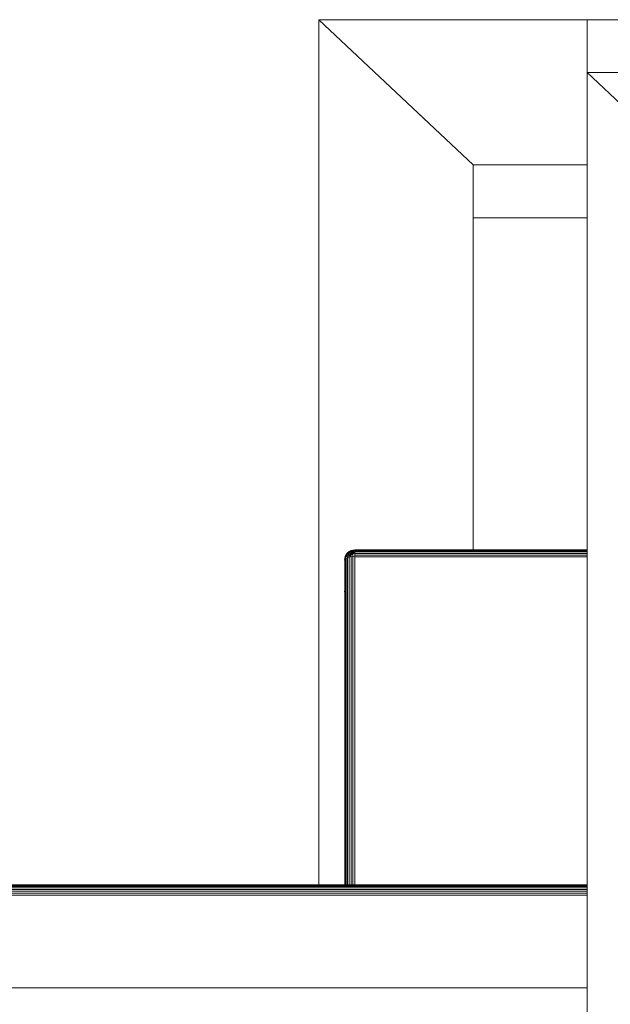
# Model space of a CAD drawing. Header units: millimetres. Extents: x -56182 to 286826, y -36685 to 98759.
# Tile 70 of 97: x -48999 to -48884, y 582 to 773. Entities that reach past the tile are written whole.
import ezdxf

# ---------------------------------------------------------------- set-up
doc = ezdxf.new("R2010")
doc.units = ezdxf.units.MM
for name, color, linetype, lineweight, true_color in [('Furniture-1', 7, 'Continuous', 9, 0xaaaaaa), ('Kohvikulaud-1', 7, 'Continuous', 9, 0xaaaaaa), ('Kohvikutool-1', 7, 'Continuous', 9, 0xaaaaaa)]:
    doc.layers.add(name, color=color, linetype=linetype, lineweight=lineweight, true_color=true_color)

# ---------------------------------------------------------------- blocks, each defined once
blk = doc.blocks.new('MA_Kohvikulaud - Kohvikulaud_DWG-11500971-Sisevaade 1')
at = {"layer": 'Kohvikulaud-1'}
for p, q in [((-48888.93, 604.97), (-49111.93, 604.97)), ((-49111.93, 604.86), (-48888.93, 604.86)), ((-49111.93, 604.67), (-48888.93, 604.67)), ((-49111.93, 604.41), (-48888.93, 604.41)), ((-49111.93, 604.09), (-48888.93, 604.09)), ((-49111.93, 603.74), (-48888.93, 603.74)), ((-49111.93, 603.36), (-48888.93, 603.36)), ((-49111.93, 603), (-48888.93, 603)), ((-48888.93, 585), (-49113.93, 585)), ((-48888.93, 585), (-49111.93, 585))]:
    blk.add_line(p, q, dxfattribs=at)
blk = doc.blocks.new('MA_Kohvikulaud - MA_Kohvikulaud-11500981-Sisevaade 1')
blk.add_blockref('MA_Kohvikulaud - Kohvikulaud_DWG-11500971-Sisevaade 1', (0, 0))
blk = doc.blocks.new('MA_Kohvikultool - Kohvikutool_DWG-V230-Sisevaade 1')
at = {"layer": 'Kohvikutool-1'}
for p, q in [((-48941.07, 772.99), (-48911.07, 744.8)), ((-48941.07, 604.67), (-48941.07, 772.99)), ((-48911.07, 744.8), (-48941.07, 772.99)), ((-48941.07, 772.99), (-48888.93, 772.99)), ((-48911.07, 744.8), (-48911.07, 669.63)), ((-48888.93, 744.8), (-48911.07, 744.8)), ((-48911.07, 734.54), (-48888.93, 734.54)), ((-48935.8, 668.92), (-48935.63, 669.24)), ((-48935.48, 669.36), (-48935.74, 669.06)), ((-48935.46, 669.46), (-48935.72, 669.17)), ((-48935.63, 669.24), (-48935.72, 669.17)), ((-48935.63, 669.24), (-48935.38, 669.52)), ((-48935.47, 669.26), (-48935.63, 669.24)), ((-48935.63, 668.98), (-48935.47, 669.26)), ((-48935.16, 669.6), (-48935.48, 669.36)), ((-48935.48, 669.36), (-48935.46, 669.46)), ((-48935.47, 669.26), (-48935.25, 669.52)), ((-48935.25, 669.24), (-48935.47, 669.26)), ((-48935.15, 669.7), (-48935.46, 669.46)), ((-48935.38, 669.52), (-48935.46, 669.46)), ((-48935.38, 669.52), (-48935.09, 669.74)), ((-48935.25, 669.52), (-48935.38, 669.52)), ((-48935.38, 669), (-48935.25, 669.24)), ((-48935.25, 669.52), (-48934.99, 669.72)), ((-48935.07, 669.45), (-48935.25, 669.52)), ((-48935.25, 669.24), (-48935.07, 669.45)), ((-48934.99, 669.17), (-48935.25, 669.24)), ((-48934.81, 669.78), (-48935.16, 669.6)), ((-48935.16, 669.6), (-48935.15, 669.7)), ((-48934.79, 669.87), (-48935.15, 669.7)), ((-48935.09, 669.74), (-48935.15, 669.7)), ((-48935.09, 669.74), (-48934.75, 669.91)), ((-48934.99, 669.72), (-48935.09, 669.74)), ((-48935.07, 669.45), (-48934.84, 669.63)), ((-48934.84, 669.33), (-48935.07, 669.45)), ((-48934.99, 669.72), (-48934.69, 669.87)), ((-48934.84, 669.63), (-48934.99, 669.72)), ((-48934.99, 669.17), (-48934.84, 669.33)), ((-48934.84, 669.63), (-48934.59, 669.75)), ((-48934.67, 669.46), (-48934.84, 669.63)), ((-48934.84, 669.33), (-48934.67, 669.46)), ((-48934.59, 669.15), (-48934.84, 669.33)), ((-48934.47, 669.24), (-48934.84, 669.33)), ((-48934.43, 669.88), (-48934.81, 669.78)), ((-48934.81, 669.78), (-48934.79, 669.87)), ((-48934.43, 669.97), (-48934.79, 669.87)), ((-48934.75, 669.91), (-48934.79, 669.87)), ((-48934.75, 669.91), (-48934.41, 670)), ((-48934.69, 669.87), (-48934.75, 669.91)), ((-48934.69, 669.87), (-48934.37, 669.95)), ((-48934.59, 669.75), (-48934.69, 669.87)), ((-48934.67, 669.46), (-48934.47, 669.56)), ((-48934.47, 669.24), (-48934.67, 669.46)), ((-48934.34, 669.31), (-48934.67, 669.46)), ((-48934.59, 669.75), (-48934.33, 669.82)), ((-48934.47, 669.56), (-48934.59, 669.75)), ((-48934.47, 669.56), (-48934.27, 669.61)), ((-48934.34, 669.31), (-48934.47, 669.56)), ((-48934.2, 669.35), (-48934.47, 669.56)), ((-48934.41, 670), (-48934.43, 669.97)), ((-48934.43, 669.97), (-48934.07, 670)), ((-48934.43, 669.88), (-48934.43, 669.97)), ((-48934.07, 669.91), (-48934.43, 669.88)), ((-48934.43, 669.88), (-48934.43, 668.7)), ((-48934.41, 670), (-48934.07, 670.03)), ((-48934.37, 669.95), (-48934.41, 670)), ((-48934.37, 669.95), (-48934.07, 669.98)), ((-48934.33, 669.82), (-48934.37, 669.95)), ((-48934.33, 669.82), (-48934.07, 669.84)), ((-48934.27, 669.61), (-48934.33, 669.82)), ((-48934.27, 669.61), (-48934.07, 669.63)), ((-48934.2, 669.35), (-48934.27, 669.61)), ((-48934.07, 669.63), (-48934.2, 669.35)), ((-48934.07, 670.03), (-48888.93, 670.03)), ((-48934.07, 670.03), (-48934.07, 669.98)), ((-48934.07, 669.98), (-48888.93, 669.98)), ((-48934.07, 669.98), (-48934.07, 669.84)), ((-48934.07, 669.84), (-48888.93, 669.84)), ((-48934.07, 669.84), (-48934.07, 669.63)), ((-48934.07, 669.63), (-48888.93, 669.63)), ((-48934.07, 669.36), (-48934.07, 669.63)), ((-48934.07, 669.36), (-48888.93, 669.36)), ((-48934.07, 669.04), (-48934.07, 669.36)), ((-48936.04, 668.37), (-48936.07, 668.03)), ((-48936.07, 668.03), (-48936.04, 668.15)), ((-48935.93, 668.72), (-48936.04, 668.37)), ((-48936.04, 668.37), (-48936, 668.49)), ((-48936.04, 668.15), (-48935.93, 668.28)), ((-48936.04, 668.15), (-48936.04, 604.67)), ((-48935.9, 668.83), (-48936, 668.49)), ((-48936, 668.49), (-48935.9, 668.6)), ((-48935.74, 669.06), (-48935.93, 668.72)), ((-48935.93, 668.72), (-48935.9, 668.83)), ((-48935.93, 668.28), (-48935.74, 668.4)), ((-48935.93, 668.28), (-48935.93, 604.67)), ((-48935.72, 669.17), (-48935.9, 668.83)), ((-48935.8, 668.92), (-48935.9, 668.83)), ((-48935.9, 668.6), (-48935.8, 668.92)), ((-48935.9, 668.6), (-48935.72, 668.69)), ((-48935.63, 668.98), (-48935.8, 668.92)), ((-48935.74, 669.06), (-48935.72, 669.17)), ((-48935.74, 668.4), (-48935.48, 668.51)), ((-48935.74, 668.4), (-48935.74, 604.67)), ((-48935.72, 668.69), (-48935.63, 668.98)), ((-48935.72, 668.69), (-48935.46, 668.76)), ((-48935.38, 669), (-48935.63, 668.98)), ((-48935.48, 668.51), (-48935.46, 668.76)), ((-48935.48, 668.51), (-48935.16, 668.6)), ((-48935.48, 668.51), (-48935.48, 604.67)), ((-48935.46, 668.76), (-48935.38, 669)), ((-48935.46, 668.76), (-48935.15, 668.79)), ((-48935.09, 668.98), (-48935.38, 669)), ((-48935.15, 668.79), (-48935.16, 668.6)), ((-48935.16, 668.6), (-48934.8, 668.73)), ((-48935.16, 668.6), (-48934.8, 668.73)), ((-48935.16, 668.6), (-48935.16, 604.67)), ((-48935.15, 668.79), (-48935.09, 668.98)), ((-48935.15, 668.79), (-48934.75, 668.92)), ((-48935.15, 668.79), (-48934.77, 668.86)), ((-48935.09, 668.98), (-48934.99, 669.17)), ((-48934.69, 669.04), (-48935.09, 668.98)), ((-48934.75, 668.92), (-48935.09, 668.98)), ((-48934.69, 669.04), (-48934.99, 669.17)), ((-48934.59, 669.15), (-48934.99, 669.17)), ((-48934.81, 668.67), (-48934.43, 668.73)), ((-48934.81, 668.67), (-48934.81, 604.67)), ((-48934.43, 668.73), (-48934.07, 668.71)), ((-48934.43, 668.7), (-48934.43, 604.67)), ((-48934.07, 669.04), (-48888.93, 669.04)), ((-48934.07, 669.04), (-48934.07, 668.71)), ((-48934.07, 668.71), (-48888.93, 668.71)), ((-48934.07, 604.67), (-48934.07, 668.71)), ((-48936.04, 662.22), (-48936.07, 661.87))]:
    blk.add_line(p, q, dxfattribs=at)
blk = doc.blocks.new('MA_Kohvikultool - MA_Kohvikultool-V231-Sisevaade 1')
blk.add_blockref('MA_Kohvikultool - Kohvikutool_DWG-V230-Sisevaade 1', (0, 0))
blk = doc.blocks.new('MA_Kohvikultool - Kohvikutool_DWG-V234-Sisevaade 1')
at = {"layer": 'Kohvikutool-1'}
for p, q in [((-48888.93, 772.99), (-48888.93, 762.73)), ((-48888.93, 762.73), (-48888.93, 772.99)), ((-48438.93, 772.99), (-48888.93, 772.99)), ((-48888.93, 762.73), (-48858.93, 734.54)), ((-48888.93, 339.87), (-48888.93, 762.73)), ((-48858.93, 734.54), (-48888.93, 762.73)), ((-48888.93, 762.73), (-48438.93, 762.73))]:
    blk.add_line(p, q, dxfattribs=at)
blk = doc.blocks.new('MA_Kohvikultool - MA_Kohvikultool-V235-Sisevaade 1')
blk.add_blockref('MA_Kohvikultool - Kohvikutool_DWG-V234-Sisevaade 1', (0, 0))

msp = doc.modelspace()

# ---------------------------------------------------------------- block references
at = {"layer": 'Furniture-1'}
for name in ['MA_Kohvikultool - MA_Kohvikultool-V231-Sisevaade 1', 'MA_Kohvikultool - MA_Kohvikultool-V235-Sisevaade 1', 'MA_Kohvikulaud - MA_Kohvikulaud-11500981-Sisevaade 1']:
    msp.add_blockref(name, (0, 0), dxfattribs=at)

doc.saveas('drawing.dxf')
